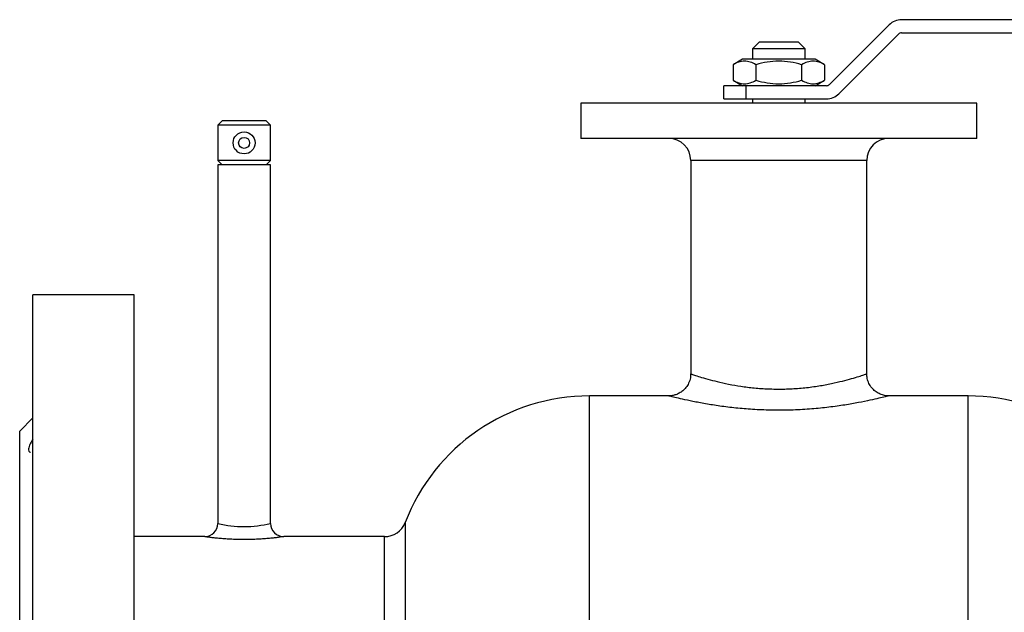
# Model space of a CAD drawing. Header units: millimetres. Extents: x -172 to 275, y -110 to 173.
# Tile 17 of 18: x -172 to 51, y 38 to 173. Entities that reach past the tile are written whole.
import ezdxf

# ---------------------------------------------------------------- set-up
doc = ezdxf.new("R2010")
doc.units = ezdxf.units.MM

msp = doc.modelspace()

# ---------------------------------------------------------------- linework, layer by layer
at = {"color": 7, "linetype": 'Continuous', "lineweight": 25}
for p, q in [((275, 172.5), (27.91, 172.5)), ((25.09, 171.33), (11.55, 157.79)), ((13.67, 155.67), (27.21, 169.21)), ((27.91, 169.5), (275, 169.5)), ((-4.4, 167.5), (-6, 165.9)), ((-6, 165.9), (-6, 163.5)), ((6, 165.9), (-6, 165.9)), ((-4.4, 167.5), (4.4, 167.5)), ((6, 165.9), (4.4, 167.5)), ((6, 163.5), (6, 165.9)), ((-8.25, 163.5), (-10.39, 162.26)), ((8.25, 163.5), (-8.25, 163.5)), ((10.39, 162.26), (8.25, 163.5)), ((-10.39, 162.26), (-10.39, 158.74)), ((-5.2, 162.26), (-5.2, 158.74)), ((5.2, 162.26), (5.2, 158.74)), ((10.39, 162.26), (10.39, 158.74)), ((10.84, 157.5), (-12.5, 157.5)), ((-12.5, 154.5), (-12.5, 157.5)), ((-10.39, 158.74), (-8.25, 157.5)), ((-7.5, 157.5), (-7.5, 154.5)), ((8.25, 157.5), (10.39, 158.74)), ((-12.5, 154.5), (10.84, 154.5)), ((-6, 154.5), (-6, 153.5)), ((6, 153.5), (6, 154.5)), ((-45, 153.5), (-45, 145.5)), ((45, 153.5), (-45, 153.5)), ((45, 145.5), (45, 153.5)), ((-126.5, 149.5), (-127.5, 148.5)), ((-127.5, 148.5), (-127.5, 140.5)), ((-115.5, 148.5), (-127.5, 148.5)), ((-116.5, 149.5), (-126.5, 149.5)), ((-115.5, 148.5), (-116.5, 149.5)), ((-115.5, 140.5), (-115.5, 148.5)), ((45, 145.5), (-45, 145.5)), ((-127.5, 140.5), (-126.5, 139.5)), ((-115.5, 140.5), (-127.5, 140.5)), ((-127.5, 139.5), (-127.5, 57.99)), ((-115.5, 139.5), (-127.5, 139.5)), ((-116.5, 139.5), (-115.5, 140.5)), ((-115.5, 58), (-115.5, 139.5)), ((-20, 140.5), (-20, 92)), ((20, 92), (20, 140.5)), ((-146.5, 110), (-169.5, 110)), ((-169.5, -110), (-169.5, 110)), ((-146.5, -110), (-146.5, 110)), ((-25, 87), (-43, 87)), ((43, 87), (24.99, 87)), ((-169.5, 82), (-172.5, 79)), ((-172.5, -79), (-172.5, 79)), ((-130.44, 55), (-146.5, 55)), ((-89.57, 55), (-112.5, 55))]:
    msp.add_line(p, q, dxfattribs=at)
at = {"color": 1, "linetype": 'Continuous', "lineweight": 25}
for p, q in [((20, 140.5), (-20, 140.5)), ((-43, -87), (-43, 87)), ((43, -87), (43, 87)), ((-84.91, 58.21), (-84.91, -58.21)), ((-89.57, -55), (-89.57, 55))]:
    msp.add_line(p, q, dxfattribs=at)
at = {"color": 7, "linetype": 'Continuous', "lineweight": 25}
for radius in [2.5, 1.25]:
    msp.add_circle((-121.5, 144.5), radius, dxfattribs=at)
for centre, radius, start, end in [((27.91, 168.5), 4, 90, 135), ((27.91, 168.5), 1, 90, 135), ((10.84, 158.5), 1, 270, 315), ((10.84, 158.5), 4, 270, 315), ((-25, 140.5), 5, 0, 90), ((25, 140.5), 5, 90, 180), ((-43, 42.11), 44.89, 90, 158.9859), ((43, 42.11), 44.89, 21.0141, 90), ((-89.57, 60), 5, 270, 338.9859), ((-130.5, 58), 3, 271.1689, 359.7998), ((-112.5, 58), 3, 179.9967, 270.0029)]:
    msp.add_arc(centre, radius, start, end, dxfattribs=at)
at = {"color": 1, "linetype": 'Continuous', "lineweight": 25}
msp.add_arc((-121.5, 83.51), 26.21, 256.856, 283.2348, dxfattribs=at)
at = {"color": 7, "linetype": 'Continuous', "lineweight": 25}
for points, knots in [([(-5.2, 162.26), (-5.62, 162.51), (-6.05, 162.71), (-6.91, 162.99), (-7.35, 163.07), (-8.01, 163.07), (-8.23, 163.05), (-8.67, 162.98), (-8.89, 162.92), (-9.54, 162.71), (-9.97, 162.51), (-10.39, 162.26)], [0, 0, 0, 0, 0.25, 0.25, 0.5, 0.5, 0.625, 0.625, 0.75, 0.75, 1, 1, 1, 1]), ([(5.2, 162.26), (4.35, 162.51), (3.5, 162.71), (1.77, 162.99), (0.89, 163.07), (-0.89, 163.07), (-1.77, 162.99), (-3.5, 162.71), (-4.35, 162.51), (-5.2, 162.26)], [0, 0, 0, 0, 0.25, 0.25, 0.5, 0.5, 0.75, 0.75, 1, 1, 1, 1]), ([(10.39, 162.26), (9.97, 162.51), (9.54, 162.71), (8.68, 162.99), (8.24, 163.07), (7.58, 163.07), (7.36, 163.05), (6.92, 162.98), (6.7, 162.92), (6.05, 162.71), (5.62, 162.51), (5.2, 162.26)], [0, 0, 0, 0, 0.25, 0.25, 0.5, 0.5, 0.625, 0.625, 0.75, 0.75, 1, 1, 1, 1]), ([(-10.39, 158.74), (-9.97, 158.49), (-9.54, 158.29), (-8.68, 158.01), (-8.24, 157.93), (-7.58, 157.93), (-7.36, 157.95), (-6.92, 158.02), (-6.7, 158.08), (-6.05, 158.29), (-5.62, 158.49), (-5.2, 158.74)], [0, 0, 0, 0, 0.25, 0.25, 0.5, 0.5, 0.625, 0.625, 0.75, 0.75, 1, 1, 1, 1]), ([(-5.2, 158.74), (-4.35, 158.49), (-3.5, 158.29), (-1.77, 158.01), (-0.89, 157.93), (0.89, 157.93), (1.77, 158.01), (3.5, 158.29), (4.35, 158.49), (5.2, 158.74)], [0, 0, 0, 0, 0.25, 0.25, 0.5, 0.5, 0.75, 0.75, 1, 1, 1, 1]), ([(5.2, 158.74), (5.62, 158.49), (6.05, 158.29), (6.91, 158.01), (7.35, 157.93), (8.01, 157.93), (8.23, 157.95), (8.67, 158.02), (8.89, 158.08), (9.54, 158.29), (9.97, 158.49), (10.39, 158.74)], [0, 0, 0, 0, 0.25, 0.25, 0.5, 0.5, 0.625, 0.625, 0.75, 0.75, 1, 1, 1, 1]), ([(-20.03, 92), (-20.03, 91.7), (-20.04, 90.96), (-20.42, 89.88), (-21.04, 88.88), (-21.78, 88.13), (-22.58, 87.6), (-23.37, 87.25), (-24.12, 87.06), (-24.66, 87), (-24.95, 87.01), (-25.01, 87.01)], [0, 0, 0, 0, 0.114319, 0.281099, 0.428551, 0.561224, 0.681995, 0.791628, 0.889881, 0.975762, 1, 1, 1, 1]), ([(24.99, 87.01), (24.92, 87.01), (24.52, 86.99), (23.77, 87.12), (22.79, 87.47), (21.87, 88.05), (21.07, 88.84), (20.45, 89.82), (20.06, 90.91), (20.03, 91.65), (20.02, 92)], [0, 0, 0, 0, 0.028598, 0.151141, 0.289815, 0.423437, 0.565805, 0.715209, 0.867266, 1, 1, 1, 1]), ([(-169.5, 77.18), (-169.79, 76.68), (-170.38, 75.7), (-170.57, 74.69), (-170.38, 74.24), (-170.09, 74.22), (-170.05, 74.22)], [0, 0, 0, 0, 0.3261296, 0.6541586, 0.9560215, 1, 1, 1, 1])]:
    msp.add_open_spline(points, degree=3, knots=knots, dxfattribs=at)
at = {"color": 1, "linetype": 'Continuous', "lineweight": 25}
for points, knots in [([(-20, 92), (-19.95, 91.98), (-19.84, 91.95), (-18.98, 91.66), (-17.6, 91.22), (-15.72, 90.68), (-13.41, 90.1), (-10.8, 89.54), (-7.89, 89.06), (-4.81, 88.71), (-1.54, 88.53), (1.8, 88.53), (5.15, 88.74), (8.35, 89.12), (11.33, 89.64), (13.93, 90.22), (16.14, 90.8), (17.89, 91.31), (19.16, 91.72), (19.88, 91.96), (19.96, 91.99), (20, 92)], [0, 0, 0, 0, 0.052016, 0.105663, 0.15928, 0.214523, 0.266918, 0.320736, 0.371602, 0.423866, 0.475234, 0.528189, 0.581358, 0.636245, 0.689666, 0.744643, 0.796966, 0.850723, 0.90289, 0.956621, 1, 1, 1, 1]), ([(24.99, 87), (24.95, 86.99), (24.85, 86.96), (23.96, 86.73), (22.39, 86.36), (20.19, 85.87), (17.44, 85.32), (14.17, 84.77), (10.48, 84.29), (6.46, 83.92), (2.32, 83.72), (-1.88, 83.71), (-5.92, 83.89), (-9.81, 84.21), (-13.41, 84.66), (-16.72, 85.19), (-19.59, 85.74), (-21.97, 86.26), (-23.69, 86.67), (-24.79, 86.95), (-24.93, 86.98), (-25, 87)], [0, 0, 0, 0, 0.042275, 0.093253, 0.145892, 0.197656, 0.250915, 0.30479, 0.360174, 0.414786, 0.470939, 0.523944, 0.578364, 0.630239, 0.683427, 0.735857, 0.789696, 0.842461, 0.89687, 0.947596, 1, 1, 1, 1]), ([(-112.5, 55), (-112.5, 55), (-112.5, 55), (-112.56, 54.99), (-112.77, 54.96), (-113.06, 54.92), (-113.57, 54.85), (-114.26, 54.76), (-114.92, 54.69), (-115.45, 54.64), (-116.03, 54.58), (-116.66, 54.53), (-117.32, 54.48), (-118, 54.43), (-118.72, 54.4), (-119.45, 54.37), (-120.2, 54.35), (-120.94, 54.33), (-121.71, 54.33), (-122.46, 54.34), (-123.21, 54.36), (-123.93, 54.38), (-124.65, 54.41), (-125.34, 54.45), (-126.01, 54.5), (-126.63, 54.55), (-127.24, 54.6), (-127.98, 54.68), (-128.65, 54.75), (-129.21, 54.82), (-129.7, 54.89), (-130.16, 54.95), (-130.48, 55), (-130.45, 54.99), (-130.44, 54.99)], [0, 0, 0, 0, 0.000224, 0.051175, 0.07638, 0.103817, 0.155167, 0.208457, 0.234885, 0.261312, 0.287739, 0.316054, 0.343052, 0.370051, 0.397049, 0.425898, 0.452894, 0.47989, 0.506886, 0.53567, 0.562337, 0.589003, 0.61567, 0.644071, 0.67049, 0.69691, 0.72333, 0.751527, 0.803908, 0.830122, 0.858256, 0.909861, 0.963515, 1, 1, 1, 1])]:
    msp.add_open_spline(points, degree=3, knots=knots, dxfattribs=at)

doc.saveas('drawing.dxf')
